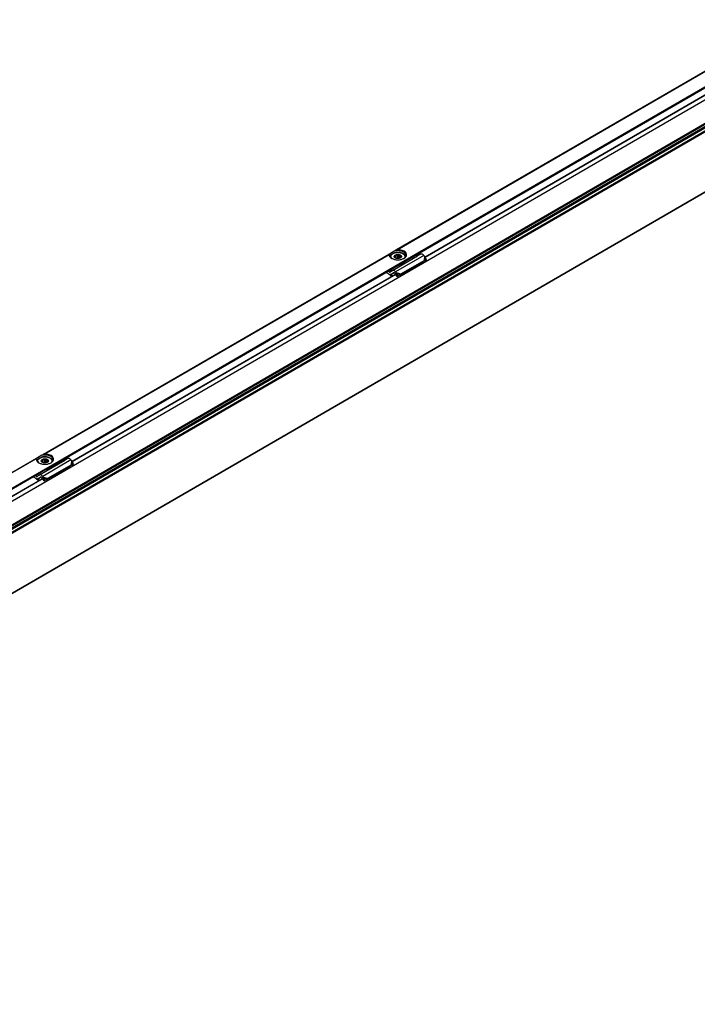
# Model space of a CAD drawing. Header units: millimetres. Extents: x -418 to 2750, y -1084 to 1393.
# Tile 42 of 74: x 1433 to 1704, y -785 to -391. Entities that reach past the tile are written whole.
import ezdxf

# ---------------------------------------------------------------- set-up
doc = ezdxf.new("R2010")
doc.units = ezdxf.units.MM

# ---------------------------------------------------------------- blocks, each defined once
blk = doc.blocks.new('SOPORTE_SV2__33', base_point=(642.98, -1059.21))
at = {"color": 3, "linetype": 'Continuous'}
for p, q in [((1722.34, -403.08), (1583.73, -483.3)), ((1584.03, -483.2), (1722.25, -403.2)), ((1587.31, -487.42), (1728.74, -405.57)), ((1580.92, -484.93), (1442.31, -565.15)), ((1442.61, -565.05), (1580.83, -485.05)), ((1445.89, -569.27), (1587.31, -487.42)), ((1594.74, -485.55), (1583.42, -492.1)), ((1594.94, -485.81), (1594.8, -487.48)), ((1595.2, -486.04), (1595.08, -487.45)), ((1580.94, -492.22), (1582.08, -491.56)), ((1583.63, -492.36), (1585.48, -492.87)), ((1583.74, -492.68), (1585.3, -493.11)), ((1439.5, -566.78), (1364.53, -610.17)), ((1439.4, -566.9), (1364.83, -610.07)), ((1453.32, -567.4), (1442, -573.95)), ((1453.52, -567.66), (1453.38, -569.33)), ((1368.11, -614.29), (1445.89, -569.27)), ((1453.78, -567.89), (1453.66, -569.3)), ((1439.52, -574.07), (1440.66, -573.41)), ((1442.03, -574.86), (1441.54, -575.13)), ((1442.21, -574.21), (1444.06, -574.72)), ((1442.31, -574.53), (1443.88, -574.96))]:
    blk.add_line(p, q, dxfattribs=at)
at = {"color": 7, "linetype": 'Continuous'}
for p, q in [((1585.2, -489.02), (1726.62, -407.17)), ((1581.31, -484.7), (1580.92, -484.93)), ((1583.08, -483.68), (1581.31, -484.7)), ((1583.73, -483.3), (1583.08, -483.68)), ((1581.31, -486.07), (1581.32, -486.15)), ((1582.12, -491.53), (1592.26, -485.67)), ((1582.98, -486.23), (1583.03, -486.14)), ((1583.27, -486.48), (1582.98, -486.23)), ((1583.03, -486.14), (1583.01, -486.03)), ((1583.12, -486.35), (1583.12, -485.73)), ((1583.17, -485.4), (1583.51, -485.44)), ((1583.17, -486.4), (1583.17, -485.4)), ((1583.29, -486.5), (1583.27, -486.48)), ((1583.4, -486.56), (1583.29, -486.5)), ((1583.51, -486.61), (1583.51, -485.44)), ((1584.17, -485.28), (1584.51, -485.09)), ((1584.17, -486.74), (1584.17, -485.28)), ((1584.51, -486.74), (1584.51, -485.09)), ((1584.51, -485.09), (1584.8, -485.33)), ((1584.8, -486.7), (1584.8, -485.33)), ((1585.12, -493.36), (1594.43, -487.97)), ((1585.36, -485.59), (1585.65, -485.6)), ((1585.36, -486.49), (1585.36, -485.59)), ((1585.5, -486.33), (1585.46, -486.43)), ((1585.48, -492.87), (1594.8, -487.48)), ((1585.6, -485.92), (1585.61, -486.03)), ((1585.6, -486.13), (1585.6, -485.92)), ((1587.31, -486.07), (1587.31, -486.15)), ((1592.26, -485.67), (1591.58, -485.33)), ((1593.44, -484.98), (1592.26, -485.67)), ((1594.47, -487.92), (1594.43, -487.97)), ((1594.58, -487.77), (1594.47, -487.92)), ((1594.57, -487.81), (1595.22, -487.46)), ((1594.8, -487.48), (1594.58, -487.77)), ((1594.72, -487.69), (1594.67, -487.73)), ((1595.08, -487.45), (1594.72, -487.69)), ((1594.94, -485.81), (1594.74, -485.55)), ((1594.8, -487.48), (1595.08, -487.45)), ((1595.2, -486.04), (1594.94, -485.81)), ((1595.08, -487.45), (1595.82, -487.06)), ((1595.82, -487.06), (1595.2, -486.04)), ((1595.82, -487.06), (1595.22, -487.46)), ((1443.78, -570.88), (1585.2, -489.02)), ((1580.57, -492.85), (1579.51, -492.32)), ((1580.94, -492.22), (1580.27, -491.88)), ((1582.08, -491.56), (1581.18, -492.22)), ((1582.61, -492.4), (1581.72, -493.06)), ((1582.85, -492.41), (1581.72, -493.06)), ((1582.08, -491.56), (1582.12, -491.53)), ((1582.62, -492.39), (1582.61, -492.4)), ((1583.26, -492.84), (1583.06, -492.58)), ((1583.41, -492.65), (1583.26, -492.84)), ((1583.53, -492.83), (1583.4, -492.93)), ((1583.63, -492.36), (1583.41, -492.65)), ((1583.63, -492.36), (1583.42, -492.1)), ((1583.74, -492.68), (1583.53, -492.83)), ((1583.74, -492.68), (1583.63, -492.36)), ((1584.38, -493.68), (1583.74, -492.68)), ((1585.2, -489.02), (1585.21, -489.07)), ((1585.21, -489.07), (1585.21, -489.24)), ((1585.68, -488.96), (1585.68, -489.13)), ((1581.71, -493.69), (1581.66, -493.81)), ((1581.72, -493.06), (1581.67, -493.09)), ((1584.04, -493.93), (1583.4, -492.93)), ((1584.04, -493.93), (1584.96, -493.36)), ((1584.38, -493.68), (1584.04, -493.93)), ((1584.38, -493.68), (1585.3, -493.11)), ((1585.1, -493.26), (1584.96, -493.36)), ((1585.3, -493.11), (1585.1, -493.26)), ((1439.89, -566.55), (1439.5, -566.78)), ((1441.66, -565.53), (1439.89, -566.55)), ((1440.7, -573.38), (1450.83, -567.52)), ((1442.31, -565.15), (1441.66, -565.53)), ((1441.7, -568.21), (1441.7, -567.58)), ((1441.75, -568.25), (1441.75, -567.25)), ((1441.75, -567.25), (1442.09, -567.29)), ((1442.09, -568.46), (1442.09, -567.29)), ((1442.75, -567.13), (1443.09, -566.94)), ((1442.75, -568.59), (1442.75, -567.13)), ((1443.09, -566.94), (1443.38, -567.18)), ((1443.09, -568.59), (1443.09, -566.94)), ((1443.38, -568.55), (1443.38, -567.18)), ((1443.94, -567.44), (1444.23, -567.45)), ((1443.94, -568.34), (1443.94, -567.44)), ((1444.18, -567.77), (1444.19, -567.88)), ((1444.18, -567.99), (1444.18, -567.77)), ((1450.83, -567.52), (1450.16, -567.18)), ((1452.02, -566.83), (1450.83, -567.52)), ((1453.52, -567.66), (1453.32, -567.4)), ((1453.78, -567.89), (1453.52, -567.66)), ((1439.89, -567.92), (1439.89, -567.99)), ((1441.56, -568.08), (1441.61, -567.99)), ((1441.85, -568.33), (1441.56, -568.08)), ((1441.56, -572.15), (1443.78, -570.88)), ((1441.61, -567.99), (1441.59, -567.88)), ((1441.61, -568.12), (1441.61, -567.99)), ((1441.87, -568.36), (1441.85, -568.33)), ((1441.98, -568.42), (1441.87, -568.36)), ((1443.7, -575.21), (1453.01, -569.82)), ((1443.78, -570.88), (1443.79, -570.92)), ((1443.79, -570.92), (1443.79, -571.09)), ((1444.08, -568.18), (1444.03, -568.28)), ((1444.06, -574.72), (1453.38, -569.33)), ((1444.25, -570.82), (1444.25, -570.98)), ((1445.89, -567.92), (1445.89, -568)), ((1453.05, -569.77), (1453.01, -569.82)), ((1453.16, -569.62), (1453.05, -569.77)), ((1453.38, -569.33), (1453.16, -569.62)), ((1453.3, -569.54), (1453.25, -569.58)), ((1453.66, -569.3), (1453.3, -569.54)), ((1453.38, -569.33), (1453.66, -569.3)), ((1453.66, -569.3), (1454.4, -568.91)), ((1454.4, -568.91), (1453.78, -567.89)), ((1454.4, -568.91), (1453.8, -569.31)), ((1365.66, -616.08), (1441.56, -572.15)), ((1439.15, -574.7), (1438.09, -574.17)), ((1439.52, -574.07), (1438.85, -573.73)), ((1440.66, -573.41), (1439.76, -574.07)), ((1440.29, -575.54), (1440.24, -575.66)), ((1440.29, -574.91), (1440.25, -574.95)), ((1441.43, -574.26), (1440.29, -574.91)), ((1441.19, -574.26), (1440.29, -574.91)), ((1440.7, -573.38), (1440.66, -573.41)), ((1441.2, -574.25), (1441.19, -574.26)), ((1441.84, -574.69), (1441.64, -574.44)), ((1441.99, -574.5), (1441.84, -574.69)), ((1442.11, -574.68), (1441.98, -574.78)), ((1442.62, -575.78), (1441.98, -574.78)), ((1442.21, -574.21), (1441.99, -574.5)), ((1442.21, -574.21), (1442, -573.95)), ((1442.31, -574.53), (1442.11, -574.68)), ((1442.31, -574.53), (1442.21, -574.21)), ((1442.96, -575.53), (1442.31, -574.53)), ((1442.62, -575.78), (1443.54, -575.21)), ((1442.96, -575.53), (1442.62, -575.78)), ((1442.96, -575.53), (1443.88, -574.96)), ((1443.88, -574.96), (1443.54, -575.21)), ((1443.84, -575.01), (1443.7, -575.21)), ((1443.88, -574.96), (1443.84, -575.01)), ((1443.88, -574.96), (1444.06, -574.72))]:
    blk.add_line(p, q, dxfattribs=at)
for centre, radius, start, end in [((1583.52, -486.04), 0.504, 141.4388, 178.6694), ((1584.27, -487.16), 1.88, 92.8922, 113.7103), ((1585.11, -486.02), 0.504, 321.4388, 358.6694), ((1595.15, -488.45), 0.867, 123.5454, 142.3893), ((1574.19, -501.17), 10.48, 44.5866, 52.547), ((1573.71, -501.6), 11.26, 44.6858, 49.0416), ((1442.1, -567.89), 0.504, 141.4388, 178.6694), ((1442.85, -569.01), 1.88, 92.8922, 113.7103), ((1443.69, -567.87), 0.504, 321.4388, 358.6694), ((1453.73, -570.3), 0.867, 123.5454, 142.3893), ((1432.77, -583.02), 10.48, 44.5866, 52.547), ((1432.29, -583.45), 11.26, 44.6858, 49.0416)]:
    blk.add_arc(centre, radius, start, end, dxfattribs=at)
for points, knots in [([(1580.92, -484.93), (1580.91, -484.93), (1580.89, -484.95), (1580.86, -484.98), (1580.84, -485.01), (1580.83, -485.04), (1580.83, -485.05)], [0, 0, 0, 0, 0.0408159, 0.0792537, 0.1159022, 0.161911, 0.161911, 0.161911, 0.161911]), ([(1581.31, -484.7), (1581.24, -484.82), (1581.1, -485.04), (1581.08, -485.29), (1581.06, -485.42)], [0, 0, 0, 0, 0.3959861, 0.7662165, 0.7662165, 0.7662165, 0.7662165]), ([(1587.31, -486.07), (1587.31, -485.99), (1587.3, -485.8), (1587.18, -485.5), (1586.98, -485.2), (1586.63, -484.88), (1586.19, -484.63), (1585.62, -484.42), (1585.01, -484.28), (1584.26, -484.23), (1583.56, -484.29), (1582.89, -484.45), (1582.37, -484.66), (1581.96, -484.92), (1581.67, -485.19), (1581.45, -485.48), (1581.33, -485.8), (1581.32, -485.99), (1581.31, -486.07)], [0, 0, 0, 0, 0.2446, 0.579496, 0.93623, 1.326938, 1.976649, 2.456673, 3.137126, 3.842141, 4.701971, 5.227456, 5.930516, 6.357357, 6.690433, 7.104646, 7.439542, 7.684142, 7.684142, 7.684142, 7.684142]), ([(1587.56, -485.42), (1587.47, -485.1), (1587.25, -484.37), (1586.04, -483.76), (1584.63, -483.45), (1583.6, -483.6), (1583.08, -483.68)], [0, 0, 0, 0, 0.965075, 2.221676, 3.738236, 5.304896, 5.304896, 5.304896, 5.304896]), ([(1584.03, -483.2), (1584.01, -483.2), (1583.95, -483.2), (1583.88, -483.23), (1583.8, -483.26), (1583.76, -483.29), (1583.73, -483.3)], [0, 0, 0, 0, 0.0734003, 0.1587344, 0.2458223, 0.316332, 0.316332, 0.316332, 0.316332]), ([(1586.78, -486.65), (1587.21, -486.34), (1588.01, -485.75), (1587.57, -484.08), (1585.96, -483.3), (1584.72, -483.23), (1584.03, -483.2)], [0, 0, 0, 0, 1.455255, 2.691301, 4.367062, 6.435058, 6.435058, 6.435058, 6.435058]), ([(1594.74, -485.55), (1594.53, -485.31), (1594.18, -484.9), (1593.66, -484.96), (1593.44, -484.98)], [0, 0, 0, 0, 0.879341, 1.502415, 1.502415, 1.502415, 1.502415]), ([(1580.83, -485.05), (1580.86, -485.36), (1580.94, -486.05), (1581.52, -486.44), (1581.85, -486.65)], [0, 0, 0, 0, 0.890353, 1.989812, 1.989812, 1.989812, 1.989812]), ([(1581.06, -485.42), (1581.11, -485.65), (1581.21, -486.16), (1581.62, -486.48), (1581.85, -486.65)], [0, 0, 0, 0, 0.687645, 1.506294, 1.506294, 1.506294, 1.506294]), ([(1581.85, -486.65), (1582.22, -486.82), (1583, -487.17), (1584.31, -487.28), (1585.63, -487.17), (1586.41, -486.82), (1586.78, -486.65)], [0, 0, 0, 0, 1.213054, 2.555157, 3.897261, 5.110315, 5.110315, 5.110315, 5.110315]), ([(1582.98, -486.23), (1582.92, -486.08), (1582.78, -485.77), (1583.03, -485.53), (1583.16, -485.4)], [0, 0, 0, 0, 0.4356856, 0.9330723, 0.9330723, 0.9330723, 0.9330723]), ([(1583.29, -486.5), (1583.23, -486.46), (1583.11, -486.39), (1583.02, -486.28), (1582.98, -486.23)], [0, 0, 0, 0, 0.2239465, 0.4200718, 0.4200718, 0.4200718, 0.4200718]), ([(1583.12, -485.73), (1583.13, -485.7), (1583.14, -485.65), (1583.15, -485.57), (1583.16, -485.49), (1583.17, -485.43), (1583.17, -485.4)], [0, 0, 0, 0, 0.0765587, 0.1596244, 0.2416197, 0.3297372, 0.3297372, 0.3297372, 0.3297372]), ([(1583.16, -485.4), (1583.36, -485.29), (1583.78, -485.07), (1584.26, -485.08), (1584.51, -485.09)], [0, 0, 0, 0, 0.667155, 1.406092, 1.406092, 1.406092, 1.406092]), ([(1584.51, -485.09), (1584.64, -485.1), (1584.91, -485.13), (1585.24, -485.25), (1585.5, -485.4), (1585.6, -485.54), (1585.65, -485.6)], [0, 0, 0, 0, 0.403195, 0.789133, 1.060802, 1.29056, 1.29056, 1.29056, 1.29056]), ([(1584.8, -485.33), (1584.91, -485.36), (1585.11, -485.42), (1585.28, -485.53), (1585.36, -485.59)], [0, 0, 0, 0, 0.3295971, 0.6222375, 0.6222375, 0.6222375, 0.6222375]), ([(1585.46, -486.43), (1585.44, -486.44), (1585.4, -486.47), (1585.36, -486.49), (1585.34, -486.5)], [0, 0, 0, 0, 0.0704419, 0.1428296, 0.1428296, 0.1428296, 0.1428296]), ([(1585.45, -488.9), (1585.44, -488.9), (1585.42, -488.91), (1585.4, -488.91), (1585.39, -488.92)], [0, 0, 0, 0, 0.03052384, 0.06108755, 0.06108755, 0.06108755, 0.06108755]), ([(1587.12, -487.92), (1586.91, -488.13), (1586.45, -488.62), (1585.81, -488.8), (1585.45, -488.9)], [0, 0, 0, 0, 0.876211, 1.967943, 1.967943, 1.967943, 1.967943]), ([(1585.65, -485.6), (1585.71, -485.74), (1585.84, -486.06), (1585.59, -486.3), (1585.46, -486.43)], [0, 0, 0, 0, 0.4357913, 0.9355038, 0.9355038, 0.9355038, 0.9355038]), ([(1585.68, -488.96), (1585.66, -488.95), (1585.61, -488.9), (1585.55, -488.89), (1585.52, -488.89)], [0, 0, 0, 0, 0.0823055, 0.1799434, 0.1799434, 0.1799434, 0.1799434]), ([(1585.65, -485.6), (1585.65, -485.63), (1585.64, -485.68), (1585.63, -485.77), (1585.61, -485.85), (1585.61, -485.9), (1585.6, -485.92)], [0, 0, 0, 0, 0.0879914, 0.1698783, 0.2530704, 0.3297372, 0.3297372, 0.3297372, 0.3297372]), ([(1585.68, -489.13), (1586.08, -488.99), (1586.78, -488.75), (1587.13, -488.1), (1587.29, -487.82)], [0, 0, 0, 0, 1.214021, 2.142533, 2.142533, 2.142533, 2.142533]), ([(1585.68, -488.96), (1586.03, -488.84), (1586.66, -488.63), (1587.04, -488.09), (1587.22, -487.86)], [0, 0, 0, 0, 1.082248, 1.936394, 1.936394, 1.936394, 1.936394]), ([(1586.78, -486.65), (1587, -486.48), (1587.42, -486.16), (1587.52, -485.65), (1587.56, -485.42)], [0, 0, 0, 0, 0.818649, 1.506294, 1.506294, 1.506294, 1.506294]), ([(1580.94, -492.22), (1580.98, -492.23), (1581.06, -492.27), (1581.13, -492.24), (1581.17, -492.23)], [0, 0, 0, 0, 0.1279345, 0.2345827, 0.2345827, 0.2345827, 0.2345827]), ([(1583.42, -492.1), (1583.22, -491.86), (1582.87, -491.45), (1582.34, -491.51), (1582.12, -491.53)], [0, 0, 0, 0, 0.879341, 1.502415, 1.502415, 1.502415, 1.502415]), ([(1583.06, -492.58), (1582.99, -492.5), (1582.87, -492.37), (1582.7, -492.39), (1582.62, -492.39)], [0, 0, 0, 0, 0.2931137, 0.500805, 0.500805, 0.500805, 0.500805]), ([(1583.4, -492.93), (1583.39, -492.92), (1583.37, -492.91), (1583.33, -492.89), (1583.3, -492.86), (1583.27, -492.85), (1583.26, -492.84)], [0, 0, 0, 0, 0.0408745, 0.0819997, 0.1230501, 0.1643534, 0.1643534, 0.1643534, 0.1643534]), ([(1584.73, -489.3), (1584.81, -489.29), (1584.97, -489.28), (1585.13, -489.25), (1585.21, -489.24)], [0, 0, 0, 0, 0.2468578, 0.4927179, 0.4927179, 0.4927179, 0.4927179]), ([(1585.08, -489.1), (1585.1, -489.09), (1585.15, -489.09), (1585.19, -489.08), (1585.21, -489.07)], [0, 0, 0, 0, 0.0691223, 0.1381315, 0.1381315, 0.1381315, 0.1381315]), ([(1585.68, -489.13), (1585.64, -489.1), (1585.56, -489.04), (1585.41, -489.04), (1585.29, -489.07), (1585.24, -489.12), (1585.21, -489.14)], [0, 0, 0, 0, 0.1347034, 0.3001229, 0.4173198, 0.5085979, 0.5085979, 0.5085979, 0.5085979]), ([(1581.67, -493.09), (1581.58, -493.13), (1581.39, -493.2), (1581.19, -493.14), (1581.09, -493.1)], [0, 0, 0, 0, 0.2772697, 0.5991556, 0.5991556, 0.5991556, 0.5991556]), ([(1582.06, -493.68), (1582, -493.7), (1581.86, -493.74), (1581.73, -493.79), (1581.66, -493.81)], [0, 0, 0, 0, 0.2122518, 0.4247161, 0.4247161, 0.4247161, 0.4247161]), ([(1581.71, -493.69), (1581.81, -493.65), (1582.02, -493.58), (1582.26, -493.51), (1582.41, -493.46), (1582.45, -493.45), (1582.48, -493.44)], [0, 0, 0, 0, 0.3297479, 0.6589737, 0.7331945, 0.8073878, 0.8073878, 0.8073878, 0.8073878]), ([(1585.3, -493.11), (1585.32, -493.09), (1585.35, -493.05), (1585.39, -492.99), (1585.44, -492.93), (1585.47, -492.89), (1585.48, -492.87)], [0, 0, 0, 0, 0.0791632, 0.1558153, 0.2299382, 0.3011448, 0.3011448, 0.3011448, 0.3011448]), ([(1439.5, -566.78), (1439.49, -566.79), (1439.47, -566.8), (1439.44, -566.83), (1439.41, -566.86), (1439.41, -566.89), (1439.4, -566.9)], [0, 0, 0, 0, 0.0466591, 0.0792523, 0.1275047, 0.1619245, 0.1619245, 0.1619245, 0.1619245]), ([(1439.4, -566.9), (1439.44, -567.21), (1439.52, -567.9), (1440.1, -568.29), (1440.43, -568.5)], [0, 0, 0, 0, 0.890353, 1.989812, 1.989812, 1.989812, 1.989812]), ([(1439.89, -566.55), (1439.82, -566.67), (1439.68, -566.89), (1439.65, -567.15), (1439.64, -567.27)], [0, 0, 0, 0, 0.3959861, 0.7662165, 0.7662165, 0.7662165, 0.7662165]), ([(1439.64, -567.27), (1439.69, -567.5), (1439.79, -568.01), (1440.2, -568.33), (1440.43, -568.5)], [0, 0, 0, 0, 0.687645, 1.506294, 1.506294, 1.506294, 1.506294]), ([(1445.89, -567.92), (1445.89, -567.84), (1445.88, -567.65), (1445.77, -567.37), (1445.57, -567.07), (1445.23, -566.74), (1444.77, -566.48), (1444.2, -566.27), (1443.59, -566.13), (1442.94, -566.09), (1442.25, -566.13), (1441.63, -566.25), (1441.02, -566.48), (1440.59, -566.72), (1440.25, -567.04), (1440.03, -567.33), (1439.91, -567.65), (1439.9, -567.84), (1439.89, -567.92)], [0, 0, 0, 0, 0.2446, 0.579496, 0.882624, 1.326897, 1.976608, 2.456633, 3.137086, 3.842101, 4.392632, 5.227356, 5.707381, 6.357092, 6.690167, 7.10438, 7.439276, 7.683876, 7.683876, 7.683876, 7.683876]), ([(1441.56, -568.08), (1441.5, -567.93), (1441.36, -567.62), (1441.61, -567.38), (1441.74, -567.25)], [0, 0, 0, 0, 0.4356856, 0.9330723, 0.9330723, 0.9330723, 0.9330723]), ([(1446.14, -567.27), (1446.05, -566.95), (1445.82, -566.22), (1444.62, -565.61), (1443.21, -565.31), (1442.18, -565.46), (1441.66, -565.53)], [0, 0, 0, 0, 0.965075, 2.221676, 3.738236, 5.304896, 5.304896, 5.304896, 5.304896]), ([(1441.7, -567.58), (1441.71, -567.55), (1441.72, -567.5), (1441.73, -567.42), (1441.74, -567.34), (1441.75, -567.28), (1441.75, -567.25)], [0, 0, 0, 0, 0.0765587, 0.1596244, 0.2416197, 0.3297372, 0.3297372, 0.3297372, 0.3297372]), ([(1441.74, -567.25), (1441.94, -567.14), (1442.36, -566.92), (1442.84, -566.93), (1443.09, -566.94)], [0, 0, 0, 0, 0.667155, 1.406092, 1.406092, 1.406092, 1.406092]), ([(1442.61, -565.05), (1442.59, -565.05), (1442.54, -565.05), (1442.46, -565.08), (1442.38, -565.11), (1442.33, -565.14), (1442.31, -565.15)], [0, 0, 0, 0, 0.0598865, 0.1587318, 0.2458197, 0.3163294, 0.3163294, 0.3163294, 0.3163294]), ([(1445.36, -568.5), (1445.79, -568.19), (1446.58, -567.61), (1446.14, -565.93), (1444.54, -565.15), (1443.3, -565.08), (1442.61, -565.05)], [0, 0, 0, 0, 1.455255, 2.691301, 4.367062, 6.435058, 6.435058, 6.435058, 6.435058]), ([(1443.09, -566.94), (1443.22, -566.95), (1443.49, -566.98), (1443.82, -567.1), (1444.08, -567.26), (1444.18, -567.39), (1444.23, -567.45)], [0, 0, 0, 0, 0.403195, 0.789133, 1.060802, 1.29056, 1.29056, 1.29056, 1.29056]), ([(1443.38, -567.18), (1443.48, -567.21), (1443.69, -567.27), (1443.86, -567.38), (1443.94, -567.44)], [0, 0, 0, 0, 0.3295971, 0.6222375, 0.6222375, 0.6222375, 0.6222375]), ([(1444.23, -567.45), (1444.29, -567.6), (1444.42, -567.91), (1444.17, -568.15), (1444.03, -568.28)], [0, 0, 0, 0, 0.4357913, 0.9355038, 0.9355038, 0.9355038, 0.9355038]), ([(1444.23, -567.45), (1444.23, -567.48), (1444.22, -567.53), (1444.21, -567.62), (1444.19, -567.7), (1444.18, -567.75), (1444.18, -567.77)], [0, 0, 0, 0, 0.0879914, 0.1698783, 0.2530704, 0.3297372, 0.3297372, 0.3297372, 0.3297372]), ([(1445.36, -568.5), (1445.58, -568.33), (1446, -568.01), (1446.1, -567.5), (1446.14, -567.27)], [0, 0, 0, 0, 0.818649, 1.506294, 1.506294, 1.506294, 1.506294]), ([(1453.32, -567.4), (1453.11, -567.16), (1452.76, -566.75), (1452.23, -566.81), (1452.02, -566.83)], [0, 0, 0, 0, 0.879341, 1.502415, 1.502415, 1.502415, 1.502415]), ([(1440.43, -568.5), (1440.8, -568.67), (1441.58, -569.02), (1442.89, -569.13), (1444.2, -569.02), (1444.99, -568.67), (1445.36, -568.5)], [0, 0, 0, 0, 1.213054, 2.555157, 3.897261, 5.110315, 5.110315, 5.110315, 5.110315]), ([(1441.87, -568.36), (1441.81, -568.32), (1441.69, -568.24), (1441.6, -568.13), (1441.56, -568.08)], [0, 0, 0, 0, 0.2239465, 0.4200718, 0.4200718, 0.4200718, 0.4200718]), ([(1443.3, -571.15), (1443.39, -571.14), (1443.55, -571.13), (1443.71, -571.1), (1443.79, -571.09)], [0, 0, 0, 0, 0.2468578, 0.4927179, 0.4927179, 0.4927179, 0.4927179]), ([(1443.66, -570.95), (1443.68, -570.94), (1443.72, -570.94), (1443.77, -570.93), (1443.79, -570.92)], [0, 0, 0, 0, 0.0691223, 0.1381315, 0.1381315, 0.1381315, 0.1381315]), ([(1444.25, -570.98), (1444.22, -570.95), (1444.14, -570.89), (1443.99, -570.89), (1443.86, -570.92), (1443.81, -570.97), (1443.79, -570.99)], [0, 0, 0, 0, 0.1347034, 0.3001229, 0.4173198, 0.5085979, 0.5085979, 0.5085979, 0.5085979]), ([(1444.03, -568.28), (1444.02, -568.29), (1443.98, -568.32), (1443.94, -568.34), (1443.91, -568.36)], [0, 0, 0, 0, 0.0704419, 0.1428296, 0.1428296, 0.1428296, 0.1428296]), ([(1444.03, -570.75), (1444.02, -570.76), (1444, -570.76), (1443.98, -570.76), (1443.97, -570.77)], [0, 0, 0, 0, 0.03052384, 0.06108755, 0.06108755, 0.06108755, 0.06108755]), ([(1445.69, -569.77), (1445.49, -569.98), (1445.03, -570.47), (1444.39, -570.65), (1444.03, -570.75)], [0, 0, 0, 0, 0.876211, 1.967943, 1.967943, 1.967943, 1.967943]), ([(1444.25, -570.82), (1444.23, -570.8), (1444.19, -570.76), (1444.13, -570.74), (1444.1, -570.74)], [0, 0, 0, 0, 0.0823055, 0.1799434, 0.1799434, 0.1799434, 0.1799434]), ([(1444.25, -570.98), (1444.65, -570.84), (1445.36, -570.6), (1445.71, -569.95), (1445.87, -569.67)], [0, 0, 0, 0, 1.214021, 2.142533, 2.142533, 2.142533, 2.142533]), ([(1444.25, -570.82), (1444.61, -570.69), (1445.24, -570.48), (1445.62, -569.95), (1445.79, -569.71)], [0, 0, 0, 0, 1.082248, 1.936394, 1.936394, 1.936394, 1.936394]), ([(1439.52, -574.07), (1439.56, -574.09), (1439.64, -574.12), (1439.71, -574.09), (1439.75, -574.08)], [0, 0, 0, 0, 0.1279345, 0.2345827, 0.2345827, 0.2345827, 0.2345827]), ([(1440.25, -574.95), (1440.16, -574.98), (1439.97, -575.05), (1439.77, -574.99), (1439.66, -574.95)], [0, 0, 0, 0, 0.2772697, 0.5991556, 0.5991556, 0.5991556, 0.5991556]), ([(1440.64, -575.53), (1440.58, -575.55), (1440.44, -575.59), (1440.31, -575.64), (1440.24, -575.66)], [0, 0, 0, 0, 0.2122463, 0.4247161, 0.4247161, 0.4247161, 0.4247161]), ([(1440.29, -575.54), (1440.39, -575.5), (1440.6, -575.44), (1440.83, -575.36), (1440.99, -575.31), (1441.03, -575.3), (1441.06, -575.29)], [0, 0, 0, 0, 0.3297605, 0.6589737, 0.7331945, 0.8073878, 0.8073878, 0.8073878, 0.8073878]), ([(1442, -573.95), (1441.8, -573.71), (1441.44, -573.3), (1440.92, -573.36), (1440.7, -573.38)], [0, 0, 0, 0, 0.879341, 1.502415, 1.502415, 1.502415, 1.502415]), ([(1441.64, -574.44), (1441.57, -574.36), (1441.45, -574.22), (1441.28, -574.24), (1441.2, -574.25)], [0, 0, 0, 0, 0.2931137, 0.500805, 0.500805, 0.500805, 0.500805]), ([(1441.98, -574.78), (1441.97, -574.77), (1441.95, -574.76), (1441.91, -574.74), (1441.88, -574.72), (1441.85, -574.7), (1441.84, -574.69)], [0, 0, 0, 0, 0.0408745, 0.0819997, 0.1230501, 0.1643534, 0.1643534, 0.1643534, 0.1643534]), ([(1443.54, -575.21), (1443.56, -575.21), (1443.58, -575.21), (1443.62, -575.21), (1443.66, -575.21), (1443.68, -575.21), (1443.7, -575.21)], [0, 0, 0, 0, 0.0384606, 0.076677, 0.1145063, 0.152093, 0.152093, 0.152093, 0.152093])]:
    blk.add_open_spline(points, degree=3, knots=knots, dxfattribs=at)
at = {"color": 3, "linetype": 'Continuous'}
for points, knots in [([(1581.78, -486.6), (1581.64, -486.34), (1581.36, -485.8), (1582.03, -484.8), (1583.32, -484.3), (1584.94, -484.24), (1586.38, -484.65), (1587.16, -485.53), (1587.1, -486.23), (1586.93, -486.47), (1586.85, -486.6)], [0, 0, 0, 0, 0.817928, 1.688472, 3.159641, 4.886969, 6.449636, 7.584512, 8.004053, 8.449462, 8.449462, 8.449462, 8.449462]), ([(1581.32, -486.15), (1581.32, -486.13), (1581.31, -486.11), (1581.31, -486.08), (1581.31, -486.07)], [0, 0, 0, 0, 0.0374612, 0.07498804, 0.07498804, 0.07498804, 0.07498804]), ([(1440.36, -568.45), (1440.22, -568.19), (1439.94, -567.65), (1440.6, -566.65), (1441.9, -566.15), (1443.52, -566.09), (1444.96, -566.5), (1445.74, -567.38), (1445.68, -568.08), (1445.51, -568.32), (1445.43, -568.45)], [0, 0, 0, 0, 0.817928, 1.688472, 3.159641, 4.886969, 6.449636, 7.584512, 8.004053, 8.449462, 8.449462, 8.449462, 8.449462]), ([(1439.89, -567.99), (1439.89, -567.98), (1439.89, -567.96), (1439.89, -567.93), (1439.89, -567.92)], [0, 0, 0, 0, 0.03402689, 0.07106635, 0.07106635, 0.07106635, 0.07106635]), ([(1445.89, -567.92), (1445.89, -567.94), (1445.89, -567.96), (1445.89, -567.99), (1445.89, -568)], [0, 0, 0, 0, 0.03753313, 0.07497553, 0.07497553, 0.07497553, 0.07497553])]:
    blk.add_open_spline(points, degree=3, knots=knots, dxfattribs=at)
at = {"color": 7, "linetype": 'Continuous'}
for points in [[(1585.34, -486.5), (1585, -486.63), (1584.31, -486.87), (1583.63, -486.63), (1583.29, -486.5)], [(1581.17, -492.23), (1581.17, -492.23), (1581.18, -492.22), (1581.18, -492.22), (1581.18, -492.22)], [(1443.91, -568.36), (1443.57, -568.48), (1442.89, -568.72), (1442.21, -568.48), (1441.87, -568.36)], [(1439.75, -574.08), (1439.75, -574.08), (1439.75, -574.07), (1439.76, -574.07), (1439.76, -574.07)]]:
    blk.add_open_spline(points, degree=3, dxfattribs=at)
blk = doc.blocks.new('REGLA_SV2-2040__34', base_point=(650.61, -1064.37))
at = {"color": 7, "linetype": 'Continuous'}
for p, q in [((2159.58, -161.48), (661.59, -1028.48)), ((2177.36, -188.15), (664.86, -1063.55)), ((1595.22, -486.06), (1724.8, -411.07)), ((1453.8, -567.92), (1583.38, -492.92)), ((1376.01, -612.93), (1441.96, -574.77))]:
    blk.add_line(p, q, dxfattribs=at)
at = {"color": 3, "linetype": 'Continuous'}
for p, q in [((2159.54, -161.57), (661.83, -1028.4)), ((2175.28, -163.11), (662.78, -1038.51)), ((662.97, -1038.77), (2175.47, -163.37)), ((664.71, -1039.05), (2177.21, -163.65)), ((664.9, -1039.31), (2177.4, -163.91)), ((2168.09, -166.44), (669.97, -1033.52)), ((2167.74, -166.32), (670.04, -1033.15)), ((2177.4, -188.06), (664.9, -1063.45)), ((1595.28, -486.16), (1724.87, -411.16)), ((1453.86, -568.01), (1583.45, -493.01)), ((1376.07, -613.03), (1441.54, -575.13)), ((1442.03, -574.86), (1441.54, -575.13))]:
    blk.add_line(p, q, dxfattribs=at)
blk = doc.blocks.new('REGLA_SV2-2040mm__36', base_point=(642.98, -1084.13))
for name, p in [('SOPORTE_SV2__33', (642.98, -1059.21)), ('REGLA_SV2-2040__34', (650.61, -1064.37))]:
    blk.add_blockref(name, p)
blk = doc.blocks.new('Iso2', base_point=(714.75, -1019.8))
blk.add_blockref('REGLA_SV2-2040mm__36', (642.98, -1084.13))

msp = doc.modelspace()

# ---------------------------------------------------------------- block references
msp.add_blockref('Iso2', (714.75, -1019.8))

doc.saveas('drawing.dxf')
